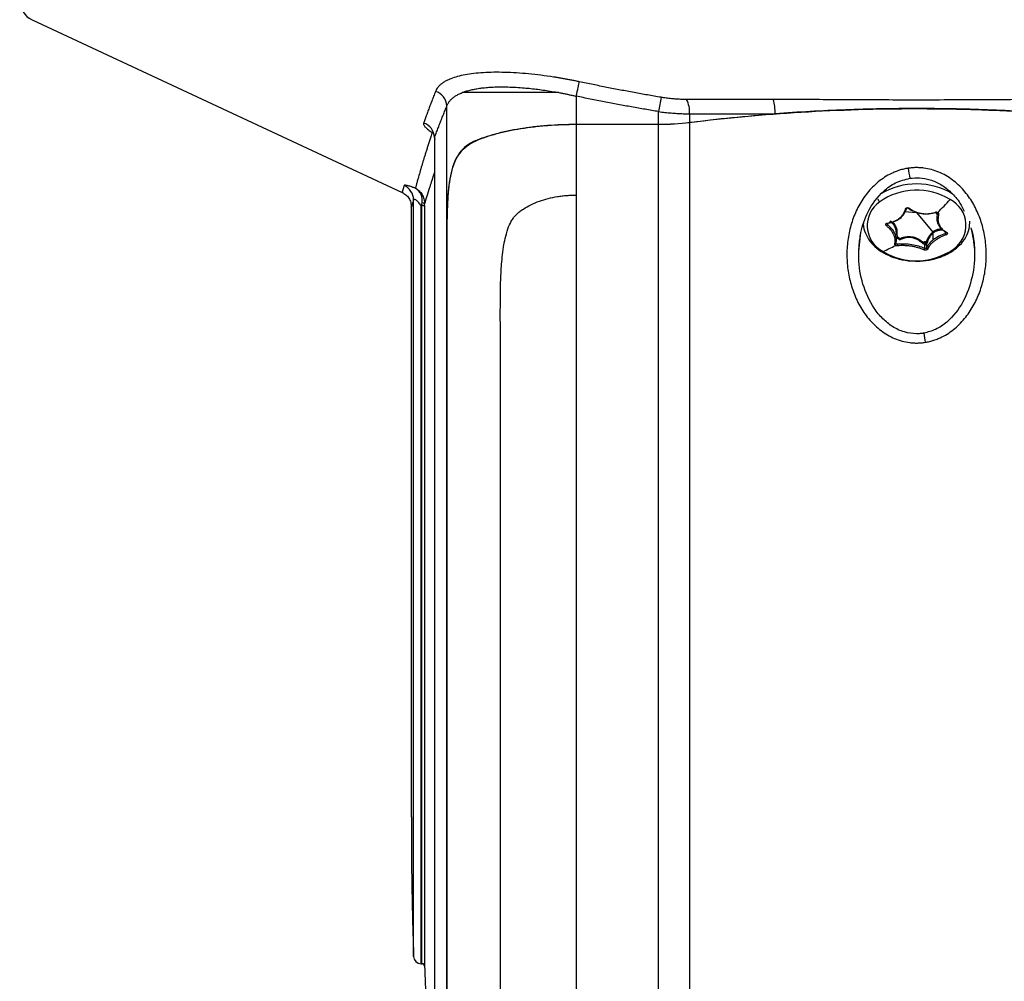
# Model space of a CAD drawing. Header units: millimetres. Extents: x 25 to 1092, y 25 to 838.
# Tile 4 of 94: x 183 to 275, y 245 to 335. Entities that reach past the tile are written whole.
import ezdxf

# ---------------------------------------------------------------- set-up
doc = ezdxf.new("R2010")
doc.units = ezdxf.units.MM
doc.header["$LTSCALE"] = 4

msp = doc.modelspace()

# ---------------------------------------------------------------- linework, layer by layer
for p, q in [((183.898694, 335.284231), (218.56811, 319.110249)), ((234.870798, 328.115303), (234.870798, 325.495064)), ((222.7601, 315.696933), (222.7601, 327.211955)), ((242.584023, 325.495064), (242.584023, 326.675417)), ((245.48462, 326.468355), (245.48462, 325.67131)), ((245.48462, 325.631542), (245.48462, 198.264101)), ((234.870798, 325.495064), (242.584023, 325.495064)), ((242.584023, 325.455219), (234.870798, 325.455219)), ((234.870798, 325.455219), (234.870798, 318.859127)), ((242.584023, 198.748544), (242.584023, 325.455219)), ((221.594851, 324.091541), (221.594851, 218.770588)), ((221.598627, 324.25267), (221.598627, 218.697994)), ((221.598627, 324.25267), (221.615804, 324.056017)), ((225.396296, 323.939505), (225.493843, 323.939505)), ((219.631594, 247.53703), (219.631594, 318.398596)), ((234.870798, 318.859127), (234.870798, 199.074203)), ((219.420723, 317.745077), (219.420723, 260.588515)), ((220.331229, 246.85978), (220.331229, 317.862473)), ((220.40638, 317.895157), (220.331231, 317.862473)), ((220.412493, 246.859433), (220.412493, 317.896444)), ((220.662343, 317.857858), (220.662343, 246.618125)), ((265.603167, 317.326205), (266.744246, 317.221418)), ((266.744246, 317.221418), (268.270304, 315.395898)), ((268.68144, 317.158208), (268.645339, 316.738733)), ((268.793465, 317.084727), (268.757207, 316.671542)), ((222.775787, 315.614594), (222.760052, 315.614594)), ((264.007203, 316.235176), (264.007203, 316.10512)), ((269.444752, 315.264876), (269.444752, 315.40988)), ((269.486401, 315.380546), (269.486401, 315.293576)), ((271.829301, 315.775472), (271.942567, 315.418924)), ((264.907189, 315.205292), (264.913486, 314.969882)), ((268.307269, 314.659834), (268.307269, 315.310854)), ((261.323107, 313.733476), (261.36343, 314.05394)), ((264.806334, 314.313069), (264.801809, 314.306838)), ((267.507558, 313.850778), (267.507558, 314.219608)), ((267.670625, 314.256346), (267.670625, 313.887517)), ((220.331229, 246.85978), (220.448771, 246.847695)), ((220.448771, 246.847695), (220.484678, 246.844003))]:
    msp.add_line(p, q)
at = {"flags": 128}
for points in [[(234.870798, 328.115303), (234.916053, 328.331172), (234.960325, 328.542261), (235.00265, 328.74398), (235.042107, 328.931943), (235.077839, 329.102061), (235.109068, 329.250635), (235.135115, 329.374434), (235.155414, 329.470765)], [(265.713627, 317.560643), (265.73403, 317.557116), (265.753844, 317.556233), (265.772195, 317.558033), (265.788278, 317.562436), (265.801383, 317.56925), (265.810934, 317.578174), (265.816511, 317.588815), (265.817868, 317.600705)], [(265.980935, 317.637444), (265.979858, 317.625616), (265.981725, 317.616652), (265.986454, 317.610946), (265.993837, 317.608748), (266.003549, 317.610156), (266.015163, 317.615107), (266.028167, 317.623384), (266.04199, 317.634622)], [(268.538678, 317.248818), (268.544658, 317.23452), (268.549838, 317.223433), (268.553991, 317.216046), (268.556934, 317.212682), (268.558536, 317.213492), (268.558729, 317.218438), (268.557503, 317.227303), (268.554912, 317.239697)], [(263.992771, 316.224641), (263.999526, 316.210518), (264.006806, 316.199904), (264.01429, 316.193267), (264.02165, 316.190899), (264.028562, 316.192905), (264.034721, 316.199195), (264.039856, 316.209493), (264.043741, 316.223346)]]:
    msp.add_lwpolyline(points, dxfattribs=at)
for centre, radius, start, end in [((184.744247, 337.096699), 2, 180, 244.99), ((221.250931, 327.122636), 1.51181, 3.38705805, 73.12030417), ((573.111547, 271.653007), 335.075977, 170.31656719, 170.54872729), ((242.819447, 326.610459), 2.668959, 356.94795161, 26.61403542), ((249.446386, 326.622091), 4.052842, 357.82981568, 16.98444), ((220.098784, 324.183203), 1.50145, 2.65184075, 71.38077395), ((275.720802, 322.592583), 9.845041, 187.15653855, 192.67946342), ((218.133786, 318.385177), 1.497868, 0.51329485, 65.8479124), ((266.757172, 313.293201), 6.026128, 58.77738562, 125.00385939), ((266.743393, 313.420853), 6.482768, 58.61157736, 121.07110444), ((264.822238, 315.993052), 2.704946, 124.23683015, 243.31744342), ((263.942031, 318.896352), 0.92557, 205.80749446, 226.11330602), ((250.261154, 335.842887), 26.221532, 314.78078937, 318.43732795), ((268.666255, 316.029611), 2.704946, 304.23683015, 63.31744342), ((220.477929, 317.853437), 0.265844, 45.84919258, 99.32056914), ((268.787459, 317.197705), 0.113137, 200.43219174, 273.04292837), ((263.796386, 316.169685), 0.220482, 303.84873235, 342.97230033), ((265.687579, 311.021059), 3.815877, 98.92560607, 101.83201401), ((266.352473, 316.917054), 2.470049, 235.02293173, 239.41139534), ((266.371274, 316.928325), 2.441536, 234.64053714, 241.12893152), ((264.574924, 314.63834), 0.542458, 1.33636, 16.31519994), ((265.678755, 314.954062), 0.513199, 198.61428535, 211.33158975), ((267.940386, 313.898189), 0.832038, 137.49156384, 145.00927269), ((266.779018, 317.731022), 3.316219, 279.51179686, 285.88129569), ((266.780034, 317.753975), 3.383828, 280.91774274, 284.47534982), ((269.059838, 313.838699), 1.569848, 155.98591014, 161.24075663), ((267.61025, 314.36591), 0.112743, 10.0730147, 82.03761265), ((267.650955, 314.410749), 0.135377, 35.11857358, 74.78422643), ((270.146104, 315.440886), 0.7231, 194.0878933, 205.91607946), ((269.522354, 315.404293), 0.062573, 260.40298083, 318.61091281), ((258.950897, 324.430931), 11.81147, 293.21931546, 299.44342829), ((266.731321, 318.729463), 6.026128, 238.77738562, 305.00385939), ((264.724291, 314.343318), 0.083825, 249.56829968, 350.86780196), ((265.192092, 314.202093), 0.262648, 169.81742209, 202.71430669), ((267.558083, 314.288246), 0.198249, 133.77492785, 175.34086378), ((266.053783, 311.866584), 2.765897, 58.29086348, 61.80751299), ((266.066378, 311.90437), 2.86717, 58.29086348, 61.80751299), ((267.35625, 313.837084), 0.151926, 306.44549057, 5.17140788), ((267.573056, 314.331387), 0.129555, 239.6313559, 304.97193045), ((267.56538, 314.236806), 0.107043, 10.51789035, 85.71244989), ((267.607127, 314.279617), 0.067628, 306.45843812, 339.87283203), ((269.104575, 313.769327), 1.514398, 155.98591014, 161.24075663), ((267.777065, 313.895573), 0.106745, 184.3281961, 268.81969988), ((270.268796, 313.97127), 0.195338, 245.59932924, 303.93480844), ((317.567823, 313.3513), 50.689847, 188.42758521, 189.40992688), ((220.331164, 247.559717), 0.699938, 181.8574685, 270.00529847), ((220.412515, 246.609454), 0.249978, 1.98779879, 90.00516536)]:
    msp.add_arc(centre, radius, start, end)
for points, knots in [([(235.155414, 329.470765), (235.039737, 329.494918), (234.808792, 329.543138), (234.462403, 329.611937), (234.116988, 329.677971), (233.772578, 329.740999), (233.429278, 329.801084), (233.087162, 329.858211), (232.461326, 329.957684), (231.559621, 330.084513), (230.006035, 330.257026), (228.145605, 330.374885), (226.127912, 330.347104), (224.406387, 330.15003), (223.377071, 329.868074), (222.810083, 329.622929), (222.536022, 329.477629), (222.296436, 329.320251), (222.091162, 329.150851), (221.921142, 328.969206), (221.783286, 328.776175), (221.721129, 328.63848), (221.689905, 328.569312)], [0, 0, 0, 0, 0.018162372, 0.036260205, 0.05430017, 0.07228896, 0.090233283, 0.108139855, 0.12601539, 0.188721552, 0.250805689, 0.376429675, 0.500552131, 0.62532791, 0.750254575, 0.785685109, 0.821070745, 0.856487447, 0.892011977, 0.927721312, 0.963692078, 1, 1, 1, 1]), ([(242.809684, 328.014246), (242.389167, 328.085969), (241.54591, 328.229796), (240.279512, 328.457773), (239.00737, 328.6953), (237.729126, 328.943428), (236.444061, 329.201188), (235.585954, 329.380699), (235.155414, 329.470765)], [0, 0, 0, 0, 0.164237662, 0.329343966, 0.495398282, 0.662477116, 0.830654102, 1, 1, 1, 1]), ([(221.689905, 328.569312), (221.629368, 328.416144), (221.509039, 328.111691), (221.336427, 327.665351), (221.170815, 327.230244), (221.01244, 326.806837), (220.861065, 326.395175), (220.716055, 325.994633), (220.62394, 325.735062), (220.578163, 325.606069)], [0, 0, 0, 0, 0.14820478, 0.294586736, 0.439167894, 0.581972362, 0.723026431, 0.862358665, 1, 1, 1, 1]), ([(222.7601, 327.211955), (222.77564, 327.251524), (222.806655, 327.330495), (222.866028, 327.444793), (222.934747, 327.555635), (223.013767, 327.662709), (223.102885, 327.766047), (223.202207, 327.865587), (223.311755, 327.961295), (223.431568, 328.05313), (223.561702, 328.141044), (223.702132, 328.225025), (223.853129, 328.304932), (224.013816, 328.381079), (224.129414, 328.428309), (224.187285, 328.451954)], [0, 0, 0, 0, 0.077832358, 0.155333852, 0.232549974, 0.309527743, 0.386315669, 0.462963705, 0.539523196, 0.616046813, 0.692588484, 0.769203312, 0.845947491, 0.922878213, 1, 1, 1, 1]), ([(224.187285, 328.451954), (224.243866, 328.473659), (224.356981, 328.517052), (224.53766, 328.577251), (224.726294, 328.633762), (224.923719, 328.686206), (225.129756, 328.734642), (225.344496, 328.779011), (225.567957, 328.819288), (225.800173, 328.855438), (226.041173, 328.887433), (226.290986, 328.91524), (226.549636, 328.938838), (226.816961, 328.958164), (227.43317, 328.991916), (228.467398, 329.000685), (229.680359, 328.931391), (230.626452, 328.840439), (231.264326, 328.765876), (231.915806, 328.676344), (232.579413, 328.573014), (233.026966, 328.492446), (233.251896, 328.451954)], [0, 0, 0, 0, 0.030260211, 0.06049442, 0.090725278, 0.120976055, 0.151270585, 0.181633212, 0.212088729, 0.242662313, 0.273379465, 0.304265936, 0.335347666, 0.366650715, 0.398132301, 0.546449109, 0.697929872, 0.757313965, 0.817151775, 0.877506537, 0.938437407, 1, 1, 1, 1]), ([(233.251896, 328.451954), (231.398902, 328.451954), (229.614639, 328.451954), (227.253104, 328.451954), (226.514475, 328.451954), (225.219969, 328.451954), (224.657791, 328.451954), (224.187285, 328.451954)], [0, 0, 0, 0, 0.5, 0.5, 0.75, 0.75, 1, 1, 1, 1]), ([(233.251896, 328.451954), (233.359256, 328.431762), (233.574234, 328.39133), (233.89744, 328.326891), (234.221423, 328.259542), (234.546116, 328.189277), (234.762467, 328.139985), (234.870798, 328.115303)], [0, 0, 0, 0, 0.198980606, 0.398437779, 0.59840498, 0.798914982, 1, 1, 1, 1]), ([(242.584023, 326.675417), (242.164291, 326.745612), (241.320758, 326.886681), (240.051284, 327.110727), (238.771026, 327.345077), (237.480167, 327.590772), (236.178512, 327.846836), (235.308076, 328.025532), (234.870798, 328.115303)], [0, 0, 0, 0, 0.162696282, 0.326970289, 0.49283001, 0.660283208, 0.829337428, 1, 1, 1, 1]), ([(245.205615, 327.806094), (245.127805, 327.806494), (244.972606, 327.80729), (244.737331, 327.813766), (244.501124, 327.824118), (244.263663, 327.838718), (244.02492, 327.857465), (243.784792, 327.880392), (243.543192, 327.907468), (243.300051, 327.938783), (243.055224, 327.974002), (242.891763, 328.000793), (242.809684, 328.014246)], [0, 0, 0, 0, 0.100303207, 0.200064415, 0.299461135, 0.398672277, 0.497877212, 0.597254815, 0.696982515, 0.79723538, 0.898185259, 1, 1, 1, 1]), ([(280.166033, 327.805974), (279.96638, 327.805909), (279.557238, 327.805776), (278.926996, 327.804783), (278.265893, 327.803221), (277.573736, 327.801019), (276.657839, 327.797472), (275.30616, 327.790812), (273.557615, 327.781331), (271.768239, 327.771802), (269.519556, 327.761655), (267.894833, 327.758111), (265.769764, 327.75807), (263.508246, 327.763392), (260.589948, 327.777607), (258.214566, 327.790642), (256.698268, 327.798091), (255.479917, 327.802553), (254.369223, 327.805394), (253.661582, 327.805786), (253.32246, 327.805974)], [0, 0, 0, 0, 0.022624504, 0.046363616, 0.071216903, 0.09718385, 0.124263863, 0.174102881, 0.248632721, 0.319554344, 0.373428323, 0.498767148, 0.500004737, 0.609493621, 0.74996814, 0.82465043, 0.874782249, 0.919849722, 0.961589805, 1, 1, 1, 1]), ([(221.598627, 324.25267), (221.650028, 324.390164), (221.752358, 324.66389), (221.911755, 325.082262), (222.074419, 325.503305), (222.240639, 325.927165), (222.41026, 326.353254), (222.582729, 326.780638), (222.701173, 327.068661), (222.7601, 327.211955)], [0, 0, 0, 0, 0.14694281, 0.292537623, 0.436776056, 0.579649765, 0.72115046, 0.861269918, 1, 1, 1, 1]), ([(242.584023, 326.675417), (242.683275, 326.662132), (242.881019, 326.635664), (243.176825, 326.600935), (243.47017, 326.570053), (243.760799, 326.543362), (244.115589, 326.51546), (244.53378, 326.490445), (245.013728, 326.472108), (245.327574, 326.469607), (245.48462, 326.468355)], [0, 0, 0, 0, 0.101405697, 0.20203483, 0.30190576, 0.401037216, 0.499448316, 0.666101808, 0.832920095, 1, 1, 1, 1]), ([(288.003873, 325.631542), (284.571381, 326.060495), (281.080377, 326.380801), (275.758996, 326.703663), (273.970979, 326.784873), (271.267287, 326.866456), (270.36244, 326.886936), (268.545397, 326.914251), (267.630815, 326.921076), (263.073336, 326.920446), (259.482028, 326.810254), (252.403879, 326.380282), (248.917047, 326.060487), (245.48462, 325.631542)], [0, 0, 0, 0, 0.25, 0.25, 0.375, 0.375, 0.4375, 0.4375, 0.5, 0.5, 0.75, 0.75, 1, 1, 1, 1]), ([(245.48462, 326.468355), (245.744525, 326.468366), (246.264901, 326.468388), (247.0504, 326.468419), (247.840458, 326.468448), (248.635274, 326.468477), (249.434659, 326.468504), (250.238531, 326.468529), (251.046758, 326.468554), (251.859283, 326.468576), (252.675796, 326.468598), (253.222618, 326.468612), (253.496322, 326.468618)], [0, 0, 0, 0, 0.099027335, 0.19827081, 0.297730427, 0.397406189, 0.4972981, 0.597406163, 0.697730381, 0.798270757, 0.899027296, 1, 1, 1, 1]), ([(279.992171, 326.468618), (277.812614, 326.632162), (275.607327, 326.755301), (271.188431, 326.919095), (268.970602, 326.960173), (265.631207, 326.960175), (264.514468, 326.949831), (262.291148, 326.908614), (261.183151, 326.877768), (257.870071, 326.754742), (255.675867, 326.632161), (253.496322, 326.468618)], [0, 0, 0, 0, 0.25, 0.25, 0.5, 0.5, 0.625, 0.625, 0.75, 0.75, 1, 1, 1, 1]), ([(220.578163, 325.606069), (220.574409, 325.592658), (220.566875, 325.56575), (220.567149, 325.521456), (220.575846, 325.474206), (220.599299, 325.408075), (220.649343, 325.319982), (220.741347, 325.20738), (220.862982, 325.088784), (221.012549, 324.966074), (221.185724, 324.840623), (221.320105, 324.756304), (221.387314, 324.714133)], [0, 0, 0, 0, 0.061741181, 0.123881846, 0.186666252, 0.250331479, 0.374463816, 0.499549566, 0.624346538, 0.749831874, 0.874881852, 1, 1, 1, 1]), ([(221.387314, 324.714133), (221.342563, 324.58169), (221.253576, 324.318323), (221.1272, 323.936312), (221.006809, 323.566845), (220.892653, 323.210666), (220.784401, 322.867578), (220.681876, 322.537633), (220.584855, 322.220819), (220.493139, 321.917141), (220.367067, 321.494274), (220.216777, 320.979045), (220.0718, 320.469787), (219.960852, 320.072707), (219.875183, 319.763066), (219.826638, 319.58657), (219.802464, 319.498679)], [0, 0, 0, 0, 0.058226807, 0.115785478, 0.172694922, 0.228975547, 0.284649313, 0.339739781, 0.394272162, 0.448273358, 0.501772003, 0.627905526, 0.7517376, 0.835293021, 0.917978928, 1, 1, 1, 1]), ([(225.396296, 323.939505), (225.964833, 324.184152), (226.60305, 324.402232), (227.660049, 324.691348), (228.029542, 324.781314), (228.803072, 324.947523), (229.199997, 325.022253), (230.420089, 325.222282), (231.273059, 325.323759), (233.054912, 325.461131), (233.957273, 325.495064), (234.870798, 325.495064)], [0, 0, 0, 0, 0.25, 0.25, 0.375, 0.375, 0.5, 0.5, 0.75, 0.75, 1, 1, 1, 1]), ([(234.870798, 325.455219), (233.970095, 325.455219), (233.086242, 325.421352), (231.7845, 325.322238), (231.354635, 325.281062), (230.50332, 325.181796), (230.087708, 325.124339), (228.879736, 324.930353), (228.121571, 324.771999), (227.058905, 324.488546), (226.720108, 324.386945), (226.080529, 324.172297), (225.77838, 324.058921), (225.493843, 323.939505)], [0, 0, 0, 0, 0.25, 0.25, 0.375, 0.375, 0.5, 0.5, 0.75, 0.75, 0.875, 0.875, 1, 1, 1, 1]), ([(225.396296, 323.939505), (225.092703, 323.808865), (224.821026, 323.652086), (224.335585, 323.27699), (224.121124, 323.05796), (223.747111, 322.550807), (223.592049, 322.26901), (223.33227, 321.647394), (223.227167, 321.305786), (223.057412, 320.569198), (222.993732, 320.180347), (222.894257, 319.362785), (222.858357, 318.931386), (222.778903, 317.594695), (222.761228, 316.665093), (222.7601, 315.696933)], [0, 0, 0, 0, 0.125, 0.125, 0.25, 0.25, 0.375, 0.375, 0.5, 0.5, 0.625, 0.625, 0.75, 0.75, 1, 1, 1, 1]), ([(222.775787, 315.614594), (222.775673, 316.59345), (222.793997, 317.533229), (222.862914, 318.659409), (222.879288, 318.882729), (222.917834, 319.316842), (222.940044, 319.528508), (223.017467, 320.147543), (223.083317, 320.539021), (223.25746, 321.278794), (223.367138, 321.628832), (223.635463, 322.257977), (223.794583, 322.540714), (224.174203, 323.046469), (224.397411, 323.270887), (224.901437, 323.651178), (225.182299, 323.808753), (225.493843, 323.939505)], [0, 0, 0, 0, 0.25, 0.25, 0.3125, 0.3125, 0.375, 0.375, 0.5, 0.5, 0.625, 0.625, 0.75, 0.75, 0.875, 0.875, 1, 1, 1, 1]), ([(221.594851, 321.01286), (221.583991, 320.98054), (221.407018, 320.453893), (221.163296, 319.674965), (220.860533, 318.697746), (220.729376, 318.263572), (220.663103, 318.044184)], [0, 0, 0, 0, 0.0239499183, 0.3902557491, 0.6918952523, 1, 1, 1, 1]), ([(265.952459, 321.366081), (265.883904, 321.35491), (265.746794, 321.332568), (265.542894, 321.288972), (265.340448, 321.23802), (265.139568, 321.178985), (264.94023, 321.112068), (264.742438, 321.037211), (264.390857, 320.88894), (263.896239, 320.631584), (263.29682, 320.220781), (262.742853, 319.742193), (262.079478, 319.033021), (261.387233, 318.03052), (260.780305, 316.710037), (260.387842, 315.315638), (260.201707, 313.879426), (260.218334, 312.430625), (260.433917, 311.00128), (260.855199, 309.617092), (261.480563, 308.311249), (262.324634, 307.121966), (263.21142, 306.280496), (264.023168, 305.739343), (264.681058, 305.407615), (265.376098, 305.165506), (265.978297, 305.045845), (266.46388, 305.001501), (266.830171, 304.994834), (267.196473, 305.012749), (267.438641, 305.046663), (267.560066, 305.063668)], [0, 0, 0, 0, 0.008933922, 0.017868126, 0.026816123, 0.035791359, 0.044807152, 0.053876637, 0.063012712, 0.093938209, 0.125511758, 0.156517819, 0.188240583, 0.250754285, 0.313073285, 0.375533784, 0.437611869, 0.499980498, 0.562516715, 0.624033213, 0.686419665, 0.748786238, 0.811298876, 0.842737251, 0.874195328, 0.9058968, 0.937153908, 0.952894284, 0.968561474, 0.984236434, 1, 1, 1, 1]), ([(267.560066, 305.063668), (267.628192, 305.075415), (267.764487, 305.098917), (267.967113, 305.144406), (268.168322, 305.197374), (268.367992, 305.258554), (268.566151, 305.327745), (268.762794, 305.405004), (269.113169, 305.558157), (269.606507, 305.823662), (270.201992, 306.244533), (270.75086, 306.731794), (271.404685, 307.446977), (272.088762, 308.453107), (272.691144, 309.769325), (273.087658, 311.160668), (273.281785, 312.589675), (273.276332, 314.033997), (273.070077, 315.459394), (272.658645, 316.840604), (272.035742, 318.143591), (271.190745, 319.326543), (270.122771, 320.325776), (269.059002, 320.93992), (268.136754, 321.25675), (267.537049, 321.37581), (267.051914, 321.420988), (266.684297, 321.428873), (266.316446, 321.413664), (266.073488, 321.381903), (265.952459, 321.366081)], [0, 0, 0, 0, 0.008910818, 0.017827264, 0.026763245, 0.035732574, 0.044748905, 0.053825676, 0.06297605, 0.094069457, 0.12591125, 0.156919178, 0.188708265, 0.250984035, 0.313410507, 0.375415, 0.437835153, 0.499837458, 0.562230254, 0.624118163, 0.686162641, 0.748725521, 0.811420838, 0.87404311, 0.905665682, 0.936907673, 0.952602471, 0.968426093, 0.984271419, 1, 1, 1, 1]), ([(261.36343, 314.05394), (261.403295, 314.483295), (261.506605, 315.595982), (262.168274, 317.439496), (263.328256, 319.04779), (264.757047, 320.085646), (265.654816, 320.314199), (266.115801, 320.431556)], [0, 0, 0, 0, 0.151466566, 0.392529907, 0.678443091, 0.834887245, 1, 1, 1, 1]), ([(266.115801, 320.431555), (266.420655, 320.458834), (267.056519, 320.515732), (268.050588, 320.316537), (269.06147, 319.863587), (270.016062, 319.111684), (270.76131, 318.256494), (271.082828, 317.612498), (271.207678, 317.362424)], [0, 0, 0, 0, 0.143231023, 0.298750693, 0.470853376, 0.660746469, 0.868262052, 1, 1, 1, 1]), ([(218.746654, 319.751926), (218.736937, 319.717416), (218.717537, 319.648512), (218.691376, 319.55601), (218.667356, 319.47173), (218.645655, 319.396422), (218.626229, 319.329904), (218.603388, 319.252842), (218.581055, 319.179287), (218.562637, 319.124549), (218.558047, 319.118859), (218.555752, 319.116014)], [0, 0, 0, 0, 0.083985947, 0.167692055, 0.251178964, 0.334508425, 0.417743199, 0.500946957, 0.66766701, 0.833832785, 1, 1, 1, 1]), ([(218.555759, 319.116043), (218.676626, 319.047479), (218.922426, 318.908046), (219.201995, 318.573755), (219.387203, 318.17951), (219.409669, 317.898677), (219.420723, 317.760496)], [0, 0, 0, 0, 0.245715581, 0.499696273, 0.753831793, 1, 1, 1, 1]), ([(219.802464, 319.498679), (219.764119, 319.512852), (219.687907, 319.541021), (219.579035, 319.57969), (219.47536, 319.615294), (219.344181, 319.658486), (219.193947, 319.704424), (219.040108, 319.745223), (218.915519, 319.771012), (218.824491, 319.78059), (218.763998, 319.775818), (218.752459, 319.759922), (218.746654, 319.751926)], [0, 0, 0, 0, 0.063734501, 0.126675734, 0.18909, 0.251249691, 0.376442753, 0.501080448, 0.625372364, 0.750734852, 0.874600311, 1, 1, 1, 1]), ([(219.802464, 319.498679), (219.932468, 319.431061), (220.04924, 319.346685), (220.257352, 319.149055), (220.349453, 319.03435), (220.500641, 318.78282), (220.559001, 318.648552), (220.640606, 318.360495), (220.663711, 318.204278), (220.663103, 318.044183)], [0, 0, 0, 0, 0.25, 0.25, 0.5, 0.5, 0.75, 0.75, 1, 1, 1, 1]), ([(220.434873, 318.115772), (220.4543, 318.268738), (220.453926, 318.416661), (220.416555, 318.689317), (220.380055, 318.816352), (220.270013, 319.055066), (220.196832, 319.164306), (220.021868, 319.353041), (219.919577, 319.433908), (219.802464, 319.498679)], [0, 0, 0, 0, 0.25, 0.25, 0.5, 0.5, 0.75, 0.75, 1, 1, 1, 1]), ([(219.631594, 318.398596), (219.574267, 318.215248), (219.4598, 317.849154), (219.402943, 317.682395), (219.421886, 317.765), (219.422487, 317.767624)], [0, 0, 0, 0, 0.492752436, 0.983888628, 1, 1, 1, 1]), ([(219.631594, 318.398596), (219.63294, 318.411162), (219.635542, 318.435453), (219.648092, 318.461422), (219.666839, 318.477634), (219.700258, 318.485651), (219.760385, 318.468782), (219.854182, 318.40666), (219.963903, 318.308307), (220.08145, 318.182772), (220.207563, 318.030996), (220.287932, 317.921476), (220.331231, 317.862473)], [0, 0, 0, 0, 0.06191721, 0.119684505, 0.174109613, 0.226162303, 0.329030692, 0.438877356, 0.556023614, 0.693638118, 0.834951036, 1, 1, 1, 1]), ([(227.760185, 238.248363), (227.760186, 238.507009), (227.760186, 239.023469), (227.760187, 239.805215), (227.760188, 240.590379), (227.760188, 241.379411), (227.760189, 242.172005), (227.76019, 242.968055), (227.76019, 243.767405), (227.760191, 244.569912), (227.760191, 245.375431), (227.760191, 246.183817), (227.760192, 246.994928), (227.760192, 247.808621), (227.760192, 248.624756), (227.760192, 249.443193), (227.760192, 250.263792), (227.760192, 251.086416), (227.760192, 251.910929), (227.760192, 252.737194), (227.760192, 253.565079), (227.760192, 254.394449), (227.760192, 255.225174), (227.760191, 256.057124), (227.760191, 256.890169), (227.76019, 257.724183), (227.76019, 258.55904), (227.760189, 259.394616), (227.760189, 260.230787), (227.760188, 261.067433), (227.760187, 261.904434), (227.760187, 262.741672), (227.760186, 263.57903), (227.760185, 264.416395), (227.760184, 265.253652), (227.760183, 266.09069), (227.760182, 266.927399), (227.760181, 267.763672), (227.76018, 268.599403), (227.760179, 269.434485), (227.760177, 270.268817), (227.760176, 271.102297), (227.760175, 271.934827), (227.760173, 272.766307), (227.760172, 273.596643), (227.76017, 274.42574), (227.760169, 275.253506), (227.760167, 276.07985), (227.760165, 276.904684), (227.760163, 277.72792), (227.760162, 278.549473), (227.76016, 279.369259), (227.760158, 280.187197), (227.760156, 281.003206), (227.760154, 281.817208), (227.760152, 282.629127), (227.76015, 283.438888), (227.760147, 284.246417), (227.760145, 285.051644), (227.76014, 286.696191), (227.760132, 289.187457), (227.760125, 292.538776), (227.760095, 295.893709), (227.760155, 299.782408), (227.759826, 303.157104), (227.760314, 306.021033), (227.758773, 307.571412), (227.759938, 308.76034), (227.766117, 309.921865), (227.800527, 311.315741), (227.905536, 312.790346), (228.050501, 313.94675), (228.211279, 314.832441), (228.435098, 315.651488), (228.713968, 316.306482), (228.997059, 316.757835), (229.272546, 317.048429), (229.580637, 317.311951), (230.01731, 317.628682), (230.6242, 317.972893), (231.407393, 318.296726), (232.243995, 318.548851), (232.96141, 318.696616), (233.54822, 318.780876), (233.989023, 318.825756), (234.429948, 318.853895), (234.724039, 318.857385), (234.870798, 318.859127)], [0, 0, 0, 0, 0.011467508, 0.022898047, 0.034291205, 0.045646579, 0.056963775, 0.068242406, 0.079482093, 0.090682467, 0.101843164, 0.112963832, 0.124044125, 0.135083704, 0.146082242, 0.157039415, 0.167954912, 0.178828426, 0.189659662, 0.200448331, 0.21119415, 0.221896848, 0.23255616, 0.243171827, 0.253743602, 0.264271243, 0.274754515, 0.285193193, 0.295587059, 0.305935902, 0.316239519, 0.326497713, 0.336710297, 0.346877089, 0.356997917, 0.367072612, 0.377101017, 0.387082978, 0.39701835, 0.406906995, 0.416748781, 0.426543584, 0.436291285, 0.445991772, 0.45564494, 0.465250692, 0.474808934, 0.48431958, 0.49378255, 0.503197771, 0.512565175, 0.5218847, 0.531156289, 0.540379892, 0.549555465, 0.558682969, 0.567762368, 0.576793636, 0.585776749, 0.594711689, 0.631700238, 0.668444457, 0.704933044, 0.741155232, 0.794408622, 0.813377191, 0.83271866, 0.843841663, 0.851223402, 0.869669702, 0.888209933, 0.89836978, 0.90699054, 0.917165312, 0.925870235, 0.930318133, 0.934887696, 0.939410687, 0.944092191, 0.953137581, 0.962748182, 0.971980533, 0.981410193, 0.986101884, 0.99075839, 0.995388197, 1, 1, 1, 1]), ([(220.412493, 317.896444), (220.410756, 317.896446), (220.408998, 317.89612), (220.407363, 317.89554), (220.407032, 317.895422), (220.406704, 317.895294), (220.406381, 317.895157)], [0, 0, 0, 0, 0.000005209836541, 0.000005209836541, 0.000005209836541, 0.000006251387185, 0.000006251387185, 0.000006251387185, 0.000006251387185]), ([(220.412493, 317.896444), (220.428125, 317.896308), (220.458014, 317.896047), (220.499317, 317.894248), (220.534472, 317.891774), (220.57677, 317.887428), (220.638361, 317.877093), (220.652995, 317.865355), (220.662343, 317.857858)], [0, 0, 0, 0, 0.122661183, 0.234524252, 0.335583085, 0.425832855, 0.633246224, 1, 1, 1, 1]), ([(220.662343, 317.857858), (220.662426, 317.889404), (220.66259, 317.952123), (220.662932, 318.013619), (220.663103, 318.044183)], [0, 0, 0, 0, 0.502984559, 1, 1, 1, 1]), ([(263.992771, 316.224641), (264.044761, 316.231758), (264.14846, 316.245953), (264.299515, 316.278765), (264.446353, 316.319949), (264.588391, 316.370195), (264.725324, 316.429264), (264.899522, 316.519408), (265.100953, 316.652533), (265.275681, 316.811332), (265.398351, 316.95144), (265.508385, 317.099926), (265.624881, 317.299071), (265.684018, 317.473373), (265.713627, 317.560643)], [0, 0, 0, 0, 0.062670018, 0.125003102, 0.187255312, 0.24968536, 0.312142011, 0.374894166, 0.499749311, 0.624754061, 0.687535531, 0.749938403, 0.874798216, 1, 1, 1, 1]), ([(264.043741, 316.223346), (264.260626, 316.250223), (264.465024, 316.301508), (264.848653, 316.452661), (265.02641, 316.553012), (265.334852, 316.792285), (265.469672, 316.934697), (265.683321, 317.246544), (265.764169, 317.416848), (265.817868, 317.600705)], [0, 0, 0, 0, 0.25, 0.25, 0.5, 0.5, 0.75, 0.75, 1, 1, 1, 1]), ([(265.713627, 317.560643), (265.71682, 317.569672), (265.723179, 317.587653), (265.739957, 317.612282), (265.775128, 317.648343), (265.845565, 317.684108), (265.935041, 317.682752), (266.000858, 317.66212), (266.028328, 317.643755), (266.04199, 317.634622)], [0, 0, 0, 0, 0.083856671, 0.166993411, 0.251928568, 0.500333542, 0.748768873, 0.875055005, 1, 1, 1, 1]), ([(265.841314, 317.641129), (265.858645, 317.658038), (265.88384, 317.667775), (265.935426, 317.665981), (265.961462, 317.65545), (265.980935, 317.637444)], [0, 0, 0, 0, 0.5, 0.5, 1, 1, 1, 1]), ([(265.980935, 317.637444), (266.153442, 317.505351), (266.342004, 317.396211), (266.75108, 317.223744), (266.971094, 317.161706), (267.418405, 317.092444), (267.651982, 317.084458), (268.108756, 317.122606), (268.334178, 317.167876), (268.554912, 317.239697)], [0, 0, 0, 0, 0.25, 0.25, 0.5, 0.5, 0.75, 0.75, 1, 1, 1, 1]), ([(266.04199, 317.634622), (266.0843, 317.603224), (266.168662, 317.540621), (266.303578, 317.456696), (266.443861, 317.380682), (266.638773, 317.290804), (266.895206, 317.20038), (267.217899, 317.130111), (267.494619, 317.104517), (267.717403, 317.103608), (267.939954, 317.116276), (268.21754, 317.154541), (268.431487, 317.21735), (268.538678, 317.248818)], [0, 0, 0, 0, 0.062759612, 0.125134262, 0.187366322, 0.249699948, 0.374786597, 0.499719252, 0.624731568, 0.687503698, 0.749923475, 0.874707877, 1, 1, 1, 1]), ([(268.538678, 317.248818), (268.549768, 317.252012), (268.571851, 317.258374), (268.606483, 317.262052), (268.646347, 317.260939), (268.690704, 317.252786), (268.717977, 317.237996), (268.731503, 317.230661)], [0, 0, 0, 0, 0.166881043, 0.33230996, 0.501311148, 0.752664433, 1, 1, 1, 1]), ([(268.554912, 317.239697), (268.587882, 317.254531), (268.62508, 317.253672), (268.676297, 317.220665), (268.688079, 317.18989), (268.68144, 317.158208)], [0, 0, 0, 0, 0.5, 0.5, 1, 1, 1, 1]), ([(268.629738, 317.050532), (268.613777, 317.090873), (268.572129, 317.196142), (268.577797, 317.261724), (268.581294, 317.302174)], [0, 0, 0, 0, 0.38321922, 1, 1, 1, 1]), ([(268.731503, 317.230661), (268.739598, 317.22484), (268.755751, 317.213224), (268.774271, 317.191138), (268.789827, 317.162483), (268.799719, 317.126477), (268.795542, 317.098595), (268.793465, 317.084727)], [0, 0, 0, 0, 0.1655791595, 0.3304399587, 0.4998155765, 0.7512188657, 1, 1, 1, 1]), ([(264.84681, 315.147275), (264.848511, 315.245523), (264.85312, 315.511878), (264.74407, 315.886469), (264.529546, 316.190313), (264.325208, 316.28372), (264.222952, 316.330463)], [0, 0, 0, 0, 0.163071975, 0.442092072, 0.720810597, 1, 1, 1, 1]), ([(264.250163, 316.441995), (264.356399, 316.389296), (264.569819, 316.28343), (264.791373, 315.956852), (264.908974, 315.571982), (264.907652, 315.300332), (264.907189, 315.205292)], [0, 0, 0, 0, 0.280715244, 0.563928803, 0.847435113, 1, 1, 1, 1]), ([(268.645339, 316.738733), (268.640559, 316.696386), (268.615617, 316.475401), (268.74134, 316.110929), (269.01492, 315.677172), (269.324602, 315.481902), (269.48129, 315.383102)], [0, 0, 0, 0, 0.072629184, 0.379016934, 0.685804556, 1, 1, 1, 1]), ([(268.757207, 316.671542), (268.753008, 316.634094), (268.729051, 316.420436), (268.851137, 316.065798), (269.118563, 315.643876), (269.419063, 315.456567), (269.569298, 315.362922)], [0, 0, 0, 0, 0.066135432, 0.377338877, 0.688699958, 1, 1, 1, 1]), ([(270.377768, 313.809146), (270.514231, 313.923238), (270.903319, 314.248542), (271.380068, 314.884383), (271.713076, 315.66052), (271.720007, 316.181499), (271.723065, 316.411353)], [0, 0, 0, 0, 0.163058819, 0.464919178, 0.763924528, 1, 1, 1, 1]), ([(222.760052, 209.435108), (222.760069, 209.800127), (222.76014, 210.309053), (222.760099, 211.287621), (222.760058, 211.649473), (222.759995, 212.439863), (222.759973, 212.868794), (222.759961, 215.179298), (222.760074, 217.556308), (222.759876, 221.915139), (222.759904, 223.499869), (222.760001, 225.650953), (222.760021, 226.089936), (222.760056, 226.980861), (222.760071, 227.433292), (222.760089, 228.811394), (222.760053, 229.757942), (222.759921, 232.679132), (222.759843, 234.734925), (222.75993, 239.059128), (222.760094, 241.327547), (222.760105, 246.082121), (222.759938, 248.568353), (222.759878, 251.814313), (222.759871, 252.470677), (222.759871, 253.79128), (222.759878, 254.456245), (222.759914, 256.465024), (222.759961, 257.82271), (222.760182, 264.703003), (222.759811, 270.501223), (222.759969, 278.112497), (222.760019, 279.653097), (222.760097, 282.771761), (222.760111, 284.352002), (222.760059, 289.12422), (222.759966, 292.346768), (222.759973, 297.241143), (222.759995, 298.882717), (222.760058, 302.186218), (222.760099, 303.849289), (222.76014, 308.861), (222.760069, 312.229356), (222.760052, 315.614594)], [0, 0, 0, 0, 0.0625, 0.0625, 0.09375, 0.09375, 0.125, 0.125, 0.25, 0.25, 0.3125, 0.3125, 0.328125, 0.328125, 0.34375, 0.34375, 0.375, 0.375, 0.4375, 0.4375, 0.5, 0.5, 0.5625, 0.5625, 0.578125, 0.578125, 0.59375, 0.59375, 0.625, 0.625, 0.75, 0.75, 0.78125, 0.78125, 0.8125, 0.8125, 0.875, 0.875, 0.90625, 0.90625, 0.9375, 0.9375, 1, 1, 1, 1]), ([(222.775787, 209.435108), (222.776572, 210.165767), (222.777125, 211.466174), (222.777842, 213.798312), (222.778002, 214.300826), (222.778331, 215.369445), (222.778499, 215.936289), (222.778926, 217.733471), (222.779011, 219.060883), (222.779393, 223.420608), (222.780109, 226.825843), (222.78012, 231.736757), (222.780111, 232.75277), (222.780134, 234.830804), (222.780165, 235.89504), (222.780318, 239.162223), (222.780526, 241.439393), (222.780524, 246.191956), (222.780317, 248.667343), (222.780114, 253.814568), (222.780121, 256.486377), (222.780115, 260.646488), (222.780098, 262.059598), (222.779946, 264.910023), (222.779827, 266.350577), (222.779472, 270.717184), (222.779265, 273.688027), (222.778882, 282.776811), (222.778274, 289.071699), (222.777557, 297.244009), (222.77743, 298.894201), (222.777185, 302.202221), (222.777068, 303.862894), (222.776611, 308.864986), (222.776179, 312.226423), (222.775787, 315.614594)], [0, 0, 0, 0, 0.125, 0.125, 0.15625, 0.15625, 0.1875, 0.1875, 0.25, 0.25, 0.375, 0.375, 0.40625, 0.40625, 0.4375, 0.4375, 0.5, 0.5, 0.5625, 0.5625, 0.625, 0.625, 0.65625, 0.65625, 0.6875, 0.6875, 0.75, 0.75, 0.875, 0.875, 0.90625, 0.90625, 0.9375, 0.9375, 1, 1, 1, 1]), ([(261.765452, 316.282432), (261.760305, 316.22792), (261.728883, 315.895106), (261.922771, 315.287805), (262.342394, 314.522335), (263.001164, 313.851581), (263.84431, 313.302041), (264.841287, 312.908404), (265.879201, 312.681468), (266.574746, 312.6798), (266.891986, 312.679039)], [0, 0, 0, 0, 0.0271887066, 0.1659959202, 0.3046334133, 0.4452743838, 0.5883899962, 0.7330424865, 0.8782396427, 1, 1, 1, 1]), ([(263.919195, 315.986571), (263.911297, 315.993678), (263.895569, 316.007832), (263.877713, 316.032021), (263.856423, 316.073751), (263.851594, 316.136303), (263.89393, 316.188757), (263.94544, 316.216024), (263.977049, 316.221779), (263.992771, 316.224641)], [0, 0, 0, 0, 0.083843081, 0.166976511, 0.251928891, 0.500333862, 0.74876919, 0.875038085, 1, 1, 1, 1]), ([(264.741092, 314.673343), (264.737968, 314.702372), (264.731735, 314.760296), (264.713873, 314.848602), (264.689802, 314.937543), (264.658916, 315.027225), (264.618457, 315.124756), (264.566277, 315.23022), (264.500396, 315.343026), (264.425186, 315.455225), (264.312654, 315.602589), (264.15157, 315.783536), (263.996775, 315.918787), (263.919195, 315.986571)], [0, 0, 0, 0, 0.066936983, 0.133563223, 0.200053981, 0.266585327, 0.333332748, 0.416340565, 0.499992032, 0.583635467, 0.666797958, 0.833005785, 1, 1, 1, 1]), ([(264.007203, 316.10512), (263.982253, 316.129778), (263.970929, 316.160607), (263.98574, 316.208467), (264.011294, 316.223419), (264.043741, 316.223346)], [0, 0, 0, 0, 0.5, 0.5, 1, 1, 1, 1]), ([(264.807053, 314.330014), (264.840336, 314.430166), (264.857565, 314.534626), (264.859897, 314.752025), (264.844853, 314.865477), (264.782351, 315.095832), (264.735423, 315.21182), (264.60989, 315.444411), (264.531545, 315.560906), (264.440373, 315.673336)], [0, 0, 0, 0, 0.25, 0.25, 0.5, 0.5, 0.75, 0.75, 1, 1, 1, 1]), ([(271.829301, 315.775472), (271.975036, 315.092232), (272.296453, 313.585364), (272.038266, 311.194901), (271.215699, 308.824387), (269.928341, 307.15245), (268.574171, 306.22674), (267.797957, 306.020999), (267.42533, 305.922232)], [0, 0, 0, 0, 0.1748048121, 0.385528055, 0.594477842, 0.7994846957, 0.9037414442, 1, 1, 1, 1]), ([(267.686486, 314.541381), (267.703489, 314.585591), (267.736862, 314.672365), (267.794623, 314.795608), (267.856696, 314.910855), (267.925296, 315.021069), (268.000803, 315.126115), (268.084691, 315.225372), (268.173795, 315.316865), (268.23825, 315.369649), (268.270304, 315.395898)], [0, 0, 0, 0, 0.130463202, 0.256071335, 0.377811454, 0.4968486, 0.623111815, 0.747984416, 0.874671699, 1, 1, 1, 1]), ([(269.157787, 315.683638), (269.000744, 315.681908), (268.843783, 315.661628), (268.620549, 315.593276), (268.547767, 315.564173), (268.405469, 315.491069), (268.33567, 315.446646), (268.270304, 315.395898)], [0, 0, 0, 0, 0.5, 0.5, 0.75, 0.75, 1, 1, 1, 1]), ([(269.152846, 315.568665), (269.111942, 315.568381), (269.032275, 315.567828), (268.917677, 315.55717), (268.810714, 315.539852), (268.692864, 315.511419), (268.56544, 315.466188), (268.430135, 315.39917), (268.347792, 315.339981), (268.307269, 315.310854)], [0, 0, 0, 0, 0.135656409, 0.264214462, 0.385849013, 0.500766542, 0.673175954, 0.839166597, 1, 1, 1, 1]), ([(269.26743, 315.586015), (269.247595, 315.58081), (269.207809, 315.570368), (269.171203, 315.569234), (269.152846, 315.568665)], [0, 0, 0, 0, 0.498539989, 1, 1, 1, 1]), ([(269.48129, 315.383102), (269.500107, 315.376464), (269.511175, 315.363081), (269.513426, 315.330193), (269.503573, 315.310575), (269.486256, 315.293669)], [0, 0, 0, 0, 0.5, 0.5, 1, 1, 1, 1]), ([(271.942567, 315.418924), (271.947405, 315.403827), (272.12025, 314.86445), (272.143142, 314.291365), (272.165393, 313.734321)], [0, 0, 0, 0, 0.0279901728, 1, 1, 1, 1]), ([(266.744246, 305.86274), (266.35806, 305.896738), (265.563648, 305.966674), (264.484793, 306.49248), (263.529688, 307.263005), (262.484566, 308.548406), (261.623308, 310.48966), (261.195353, 312.949182), (261.422908, 314.570902), (261.533828, 315.3614)], [0, 0, 0, 0, 0.094674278, 0.194751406, 0.289198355, 0.395120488, 0.599064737, 0.804566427, 1, 1, 1, 1]), ([(264.695028, 314.264766), (264.704785, 314.297112), (264.724241, 314.361612), (264.740302, 314.462788), (264.747378, 314.566419), (264.743189, 314.637678), (264.741092, 314.673343)], [0, 0, 0, 0, 0.251230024, 0.500973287, 0.75022855, 1, 1, 1, 1]), ([(264.913486, 314.969882), (264.919141, 314.949966), (264.926906, 314.92262), (264.934466, 314.899439), (264.93652, 314.893141)], [0, 0, 0, 0, 0.728288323, 1, 1, 1, 1]), ([(265.095538, 314.790728), (265.104429, 314.789978), (265.137148, 314.787218), (265.169118, 314.788973), (265.192402, 314.790251)], [0, 0, 0, 0, 0.2717157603, 1, 1, 1, 1]), ([(265.240395, 314.687204), (265.220435, 314.67914), (265.180632, 314.663059), (265.138326, 314.655006), (265.117235, 314.650991)], [0, 0, 0, 0, 0.501460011, 1, 1, 1, 1]), ([(265.192402, 314.790251), (265.238391, 314.808779), (265.328657, 314.845143), (265.465067, 314.889199), (265.5994, 314.924318), (265.782085, 314.959874), (266.017295, 314.980628), (266.28435, 314.962006), (266.5284, 314.908488), (266.777045, 314.81784), (267.051493, 314.675559), (267.233048, 314.533783), (267.327026, 314.460396)], [0, 0, 0, 0, 0.065322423, 0.128211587, 0.189162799, 0.248760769, 0.374181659, 0.499940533, 0.599510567, 0.700504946, 0.844973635, 1, 1, 1, 1]), ([(267.258743, 314.375316), (267.220735, 314.407278), (267.14671, 314.469527), (267.032253, 314.552416), (266.919831, 314.62468), (266.76256, 314.712467), (266.555551, 314.800668), (266.292368, 314.864884), (266.023483, 314.882431), (265.75953, 314.855271), (265.495133, 314.79075), (265.328383, 314.722969), (265.240395, 314.687204)], [0, 0, 0, 0, 0.0679863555, 0.1324098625, 0.1933585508, 0.2509363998, 0.3791122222, 0.5008000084, 0.6222858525, 0.7503897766, 0.8682889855, 1, 1, 1, 1]), ([(267.327026, 314.460396), (267.349647, 314.452024), (267.380709, 314.440529), (267.412336, 314.433346), (267.420929, 314.431394)], [0, 0, 0, 0, 0.728288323, 1, 1, 1, 1]), ([(267.625867, 314.477566), (267.631379, 314.482696), (267.651663, 314.501574), (267.671812, 314.524607), (267.686486, 314.541381)], [0, 0, 0, 0, 0.271720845, 1, 1, 1, 1]), ([(268.307269, 314.659834), (268.153197, 314.540217), (268.018515, 314.411355), (267.805068, 314.151898), (267.72429, 314.020185), (267.670625, 313.887517)], [0, 0, 0, 0, 0.5, 0.5, 1, 1, 1, 1]), ([(267.761689, 314.488628), (267.754817, 314.46961), (267.741114, 314.431686), (267.727862, 314.400951), (267.721255, 314.385629)], [0, 0, 0, 0, 0.501460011, 1, 1, 1, 1]), ([(268.307269, 315.310854), (268.283808, 315.291806), (268.236472, 315.253376), (268.169044, 315.187493), (268.10386, 315.115099), (268.041416, 315.035642), (267.957826, 314.91402), (267.856732, 314.734946), (267.794517, 314.573708), (267.761689, 314.488628)], [0, 0, 0, 0, 0.09626352, 0.194218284, 0.294156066, 0.396351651, 0.501062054, 0.736729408, 1, 1, 1, 1]), ([(269.495722, 315.124852), (269.443732, 315.105423), (269.340033, 315.06667), (269.188978, 315.002641), (269.04214, 314.934548), (268.900102, 314.862142), (268.763169, 314.785647), (268.588971, 314.678856), (268.38754, 314.537233), (268.212812, 314.386879), (268.090142, 314.263343), (267.980108, 314.138127), (267.863612, 313.979112), (267.804475, 313.852329), (267.774866, 313.78885)], [0, 0, 0, 0, 0.062670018, 0.125003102, 0.187255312, 0.24968536, 0.312142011, 0.374894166, 0.499749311, 0.624754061, 0.687535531, 0.749938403, 0.874798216, 1, 1, 1, 1]), ([(269.444752, 315.264876), (269.227728, 315.187084), (269.023205, 315.097274), (268.639367, 314.893479), (268.46154, 314.779605), (268.307269, 314.659834)], [0, 0, 0, 0, 0.5, 0.5, 1, 1, 1, 1]), ([(269.62743, 315.242272), (269.62444, 315.234373), (269.618471, 315.218606), (269.602219, 315.195601), (269.577726, 315.170598), (269.543053, 315.144717), (269.511444, 315.131451), (269.495722, 315.124852)], [0, 0, 0, 0, 0.165501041, 0.3303748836, 0.4998133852, 0.7512077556, 1, 1, 1, 1]), ([(269.569298, 315.362922), (269.577193, 315.358366), (269.592916, 315.349292), (269.610814, 315.331521), (269.625673, 315.308063), (269.634767, 315.278075), (269.629863, 315.254144), (269.62743, 315.242272)], [0, 0, 0, 0, 0.166838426, 0.332264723, 0.501310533, 0.752607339, 1, 1, 1, 1]), ([(264.75699, 314.145013), (264.748895, 314.150684), (264.732742, 314.162), (264.714223, 314.181573), (264.698666, 314.205618), (264.688774, 314.234315), (264.692951, 314.254651), (264.695028, 314.264766)], [0, 0, 0, 0, 0.165579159, 0.330439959, 0.499815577, 0.751218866, 1, 1, 1, 1]), ([(264.949815, 314.100675), (264.938725, 314.100032), (264.916642, 314.098751), (264.88201, 314.101485), (264.842146, 314.108658), (264.797789, 314.121863), (264.770516, 314.137338), (264.75699, 314.145013)], [0, 0, 0, 0, 0.166881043, 0.33230996, 0.501311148, 0.752664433, 1, 1, 1, 1]), ([(264.933581, 314.248525), (264.900611, 314.249538), (264.863413, 314.260558), (264.812196, 314.293556), (264.800414, 314.31413), (264.807053, 314.330014)], [0, 0, 0, 0, 0.5, 0.5, 1, 1, 1, 1]), ([(267.507558, 313.850778), (267.335051, 313.932005), (267.146489, 314.002686), (266.737413, 314.122672), (266.517399, 314.171271), (266.070088, 314.240465), (265.836511, 314.261923), (265.379737, 314.276005), (265.154315, 314.269242), (264.933581, 314.248525)], [0, 0, 0, 0, 0.25, 0.25, 0.5, 0.5, 0.75, 0.75, 1, 1, 1, 1]), ([(267.446503, 313.714871), (267.404193, 313.733941), (267.319831, 313.771963), (267.184915, 313.824663), (267.044632, 313.873787), (266.84972, 313.934113), (266.593287, 313.999492), (266.270594, 314.059679), (265.993874, 314.09369), (265.77109, 314.111175), (265.548539, 314.121767), (265.270953, 314.123631), (265.057006, 314.108337), (264.949815, 314.100675)], [0, 0, 0, 0, 0.062759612, 0.125134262, 0.187366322, 0.249699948, 0.374786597, 0.499719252, 0.624731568, 0.687503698, 0.749923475, 0.874707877, 1, 1, 1, 1]), ([(266.891986, 312.679039), (266.953116, 312.67631), (267.391697, 312.656725), (268.204449, 312.801174), (269.25639, 313.11959), (269.96312, 313.499839), (270.304878, 313.754773), (270.377768, 313.809146)], [0, 0, 0, 0, 0.047039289, 0.337489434, 0.628647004, 0.920798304, 1, 1, 1, 1]), ([(267.36049, 314.30435), (267.343219, 314.314292), (267.308575, 314.334236), (267.275386, 314.361596), (267.258743, 314.375316)], [0, 0, 0, 0, 0.498539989, 1, 1, 1, 1]), ([(267.774866, 313.78885), (267.771673, 313.782374), (267.765314, 313.769476), (267.748536, 313.751249), (267.713365, 313.723828), (267.642928, 313.694198), (267.553452, 313.68892), (267.487635, 313.698665), (267.460165, 313.709489), (267.446503, 313.714871)], [0, 0, 0, 0, 0.083856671, 0.166993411, 0.251928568, 0.500333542, 0.748768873, 0.875055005, 1, 1, 1, 1]), ([(267.573383, 314.34355), (267.556004, 314.329703), (267.538734, 314.308318), (267.514307, 314.262463), (267.507304, 314.238273), (267.507558, 314.219608)], [0, 0, 0, 0, 0.5, 0.5, 1, 1, 1, 1]), ([(267.647179, 313.865872), (267.629848, 313.855882), (267.604653, 313.848299), (267.553067, 313.842923), (267.527031, 313.844706), (267.507558, 313.850778)], [0, 0, 0, 0, 0.5, 0.5, 1, 1, 1, 1]), ([(267.42533, 305.922232), (267.388741, 305.916128), (267.275927, 305.89731), (267.104687, 305.877754), (266.913984, 305.864761), (266.800178, 305.863359), (266.744246, 305.86267)], [0, 0, 0, 0, 0.162574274, 0.501252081, 0.75488485, 1, 1, 1, 1]), ([(219.42925, 260.605848), (219.42746, 259.788019), (219.421928, 257.259913), (219.481336, 252.903017), (219.580401, 249.36522), (219.631594, 247.53703)], [0, 0, 0, 0, 0.187704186, 0.580238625, 1, 1, 1, 1]), ([(220.638939, 246.827134), (220.590202, 246.833764), (220.519977, 246.843317), (220.611923, 246.791331), (220.643211, 246.683824), (220.662894, 246.616193)], [0, 0, 0, 0, 0.4569064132, 0.6583455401, 1, 1, 1, 1]), ([(220.662343, 246.618125), (220.748213, 244.457754), (220.926641, 239.968707), (221.2472, 234.423393), (221.511995, 231.04189), (221.594851, 229.983799)], [0, 0, 0, 0, 0.389288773, 0.808905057, 1, 1, 1, 1])]:
    msp.add_open_spline(points, degree=3, knots=knots)
for points in [[(253.32246, 327.805974), (250.574146, 327.806014), (247.861374, 327.806054), (245.205615, 327.806094)], [(245.48462, 325.67131), (248.103031, 325.998386), (250.773468, 326.264309), (253.496322, 326.468618)], [(242.584023, 325.495064), (243.581404, 325.495064), (244.54801, 325.554314), (245.48462, 325.67131)], [(245.48462, 325.631542), (244.548034, 325.514499), (243.581431, 325.455219), (242.584023, 325.455219)], [(220.40638, 317.895157), (220.416036, 317.969277), (220.425608, 318.042814), (220.434873, 318.115772)], [(265.817868, 317.600705), (265.821805, 317.616213), (265.830042, 317.630112), (265.841314, 317.641129)], [(222.760052, 315.614594), (222.760052, 315.642053), (222.760068, 315.6695), (222.7601, 315.696933)], [(264.440373, 315.673336), (264.318811, 315.823243), (264.174237, 315.967531), (264.007203, 316.10512)], [(269.486256, 315.293669), (269.474975, 315.282636), (269.460695, 315.272617), (269.444752, 315.264876)], [(267.670625, 313.887517), (267.666688, 313.879815), (267.658451, 313.872351), (267.647179, 313.865872)]]:
    msp.add_open_spline(points, degree=3)

doc.saveas('drawing.dxf')
